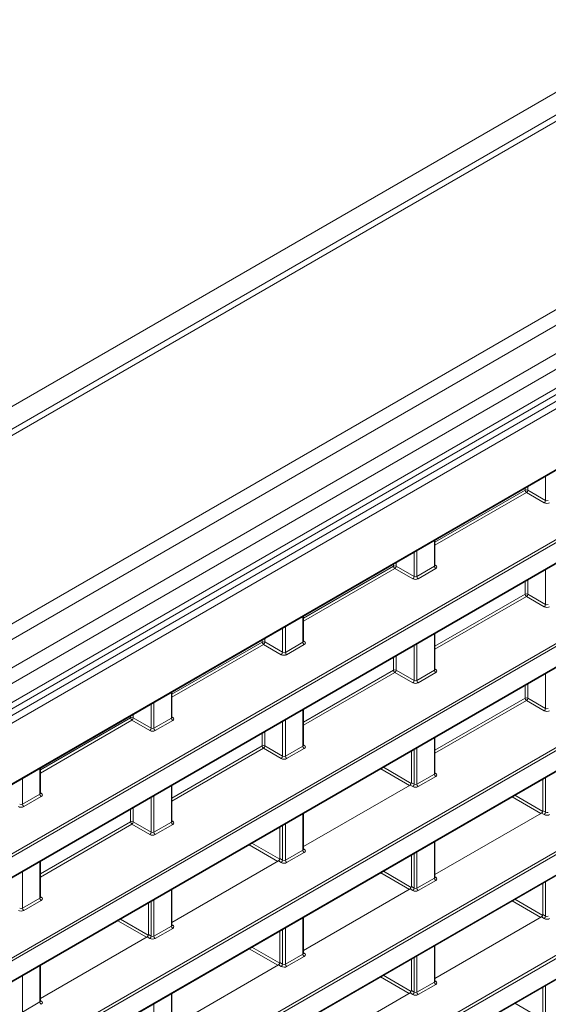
# Model space of a CAD drawing. Header units: millimetres. Extents: x 0 to 1118, y 0 to 864.
# Tile 239 of 256: x 682 to 696, y 145 to 171. Entities that reach past the tile are written whole.
import ezdxf

# ---------------------------------------------------------------- set-up
doc = ezdxf.new("R2010")
doc.units = ezdxf.units.MM

msp = doc.modelspace()

# ---------------------------------------------------------------- linework, layer by layer
at = {"color": 9, "linetype": 'Continuous', "lineweight": 0}
for p, q in [((610.9811, 119.6609), (705.7818, 174.3881)), ((706.8183, 174.2212), (611.7655, 119.3483)), ((711.0913, 171.7544), (616.0384, 116.8816)), ((711.3413, 171.4905), (616.2884, 116.6177)), ((711.6645, 170.9307), (616.6116, 116.0579)), ((711.768, 170.5822), (616.7152, 115.7094)), ((711.768, 170.0879), (616.7152, 115.2151)), ((615.9917, 114.4503), (712.141, 169.9561)), ((712.2279, 169.804), (616.0786, 114.2981)), ((617.88, 113.7532), (710.4264, 167.1791)), ((619.0786, 112.609), (709.1584, 164.6109)), ((709.1931, 164.55), (619.1133, 112.5481)), ((643.4241, 126.0502), (709.1931, 164.0179)), ((627.3407, 114.6545), (709.4365, 162.0474)), ((709.4712, 161.9865), (627.3047, 114.5528)), ((614.7533, 104.6639), (713.4837, 161.6597)), ((713.5185, 161.5989), (614.788, 104.603)), ((627.3047, 114.0206), (709.4712, 161.4544)), ((614.788, 104.0708), (713.5185, 161.0667)), ((614.7533, 101.9398), (713.4837, 158.9357)), ((713.5185, 158.8748), (614.788, 101.8789)), ((695.6283, 157.9832), (695.6283, 158.6195)), ((614.788, 101.3467), (713.5185, 158.3426)), ((692.7268, 156.8896), (695.0893, 158.2535)), ((695.1241, 158.1926), (692.7268, 156.8087)), ((695.0893, 158.2535), (695.0893, 158.3083)), ((695.593, 157.9219), (695.1241, 158.1926)), ((695.1594, 158.3488), (695.1594, 158.2538)), ((695.1594, 158.2538), (695.6283, 157.9832)), ((692.7121, 156.2582), (692.7121, 156.936)), ((692.1812, 155.9932), (692.1812, 156.6295)), ((692.2513, 156.6699), (692.2513, 155.9921)), ((614.7533, 99.2157), (713.4837, 156.2116)), ((713.5185, 156.1507), (614.788, 99.1548)), ((689.2796, 154.8996), (691.6422, 156.2635)), ((691.6769, 156.2026), (689.2796, 154.8187)), ((691.6422, 156.2635), (691.6422, 156.3183)), ((692.1458, 155.9319), (691.6769, 156.2026)), ((691.7123, 156.3588), (691.7123, 156.2639)), ((691.7123, 156.2639), (692.1812, 155.9932)), ((692.2513, 155.9921), (692.7121, 156.2582)), ((692.7468, 156.1973), (692.286, 155.9312)), ((692.7268, 156.2928), (692.7481, 156.2796)), ((695.6283, 155.2591), (695.6283, 156.1702)), ((695.0893, 155.5294), (695.0893, 155.859)), ((695.1594, 155.8995), (695.1594, 155.5298)), ((614.788, 98.6227), (713.5185, 155.6186)), ((692.7268, 154.1655), (695.0893, 155.5294)), ((695.1241, 155.4685), (692.7268, 154.0846)), ((695.593, 155.1979), (695.1241, 155.4685)), ((695.1594, 155.5298), (695.6283, 155.2591)), ((689.265, 154.2682), (689.265, 154.946)), ((688.734, 154.0032), (688.734, 154.6395)), ((688.8041, 154.6799), (688.8041, 154.0021)), ((688.195, 154.2735), (688.195, 154.3283)), ((688.2651, 154.3688), (688.2651, 154.2739)), ((689.2796, 154.3028), (689.3009, 154.2896)), ((692.7121, 153.5341), (692.7121, 154.4867)), ((685.8325, 152.9096), (688.195, 154.2735)), ((688.2298, 154.2126), (685.8325, 152.8287)), ((688.6987, 153.9419), (688.2298, 154.2126)), ((688.2651, 154.2739), (688.734, 154.0032)), ((688.8041, 154.0021), (689.265, 154.2682)), ((689.2997, 154.2073), (688.8389, 153.9412)), ((692.1812, 153.2691), (692.1812, 154.1802)), ((692.2513, 154.2206), (692.2513, 153.268)), ((691.6422, 153.5394), (691.6422, 153.869)), ((691.7123, 153.9095), (691.7123, 153.5398)), ((689.2796, 152.1755), (691.6422, 153.5394)), ((691.7123, 153.5398), (692.1812, 153.2691)), ((692.2513, 153.268), (692.7121, 153.5341)), ((692.7268, 153.5687), (692.7481, 153.5555)), ((691.6769, 153.4786), (689.2796, 152.0946)), ((692.1458, 153.2079), (691.6769, 153.4786)), ((692.7468, 153.4732), (692.286, 153.2072)), ((695.6283, 152.535), (695.6283, 153.4461)), ((695.0893, 152.8054), (695.0893, 153.1349)), ((695.1594, 153.1754), (695.1594, 152.8057)), ((685.8178, 152.2782), (685.8178, 152.956)), ((692.7268, 151.4415), (695.0893, 152.8054)), ((695.1594, 152.8057), (695.6283, 152.535)), ((685.2869, 152.0132), (685.2869, 152.6495)), ((685.357, 152.6899), (685.357, 152.0121)), ((689.265, 151.5441), (689.265, 152.4967)), ((695.1241, 152.7445), (692.7268, 151.3605)), ((695.593, 152.4738), (695.1241, 152.7445)), ((682.3853, 150.9196), (684.7479, 152.2835)), ((684.7479, 152.2835), (684.7479, 152.3383)), ((684.818, 152.3788), (684.818, 152.2839)), ((684.818, 152.2839), (685.2869, 152.0132)), ((685.357, 152.0121), (685.8178, 152.2782)), ((685.8325, 152.3128), (685.8538, 152.2996)), ((684.7826, 152.2226), (682.3853, 150.8387)), ((685.2515, 151.9519), (684.7826, 152.2226)), ((685.8526, 152.2173), (685.3917, 151.9512)), ((688.734, 151.2791), (688.734, 152.1902)), ((688.8041, 152.2306), (688.8041, 151.278)), ((688.195, 151.5494), (688.195, 151.879)), ((688.2651, 151.9195), (688.2651, 151.5498)), ((692.7121, 150.81), (692.7121, 151.7626)), ((685.8325, 150.1855), (688.195, 151.5494)), ((688.2298, 151.4886), (685.8325, 150.1046)), ((688.6987, 151.2179), (688.2298, 151.4886)), ((688.2651, 151.5498), (688.734, 151.2791)), ((688.8041, 151.278), (689.265, 151.5441)), ((689.2997, 151.4832), (688.8389, 151.2172)), ((689.2796, 151.5787), (689.3009, 151.5655)), ((692.2513, 151.4966), (692.2513, 150.544)), ((692.1812, 150.545), (692.1812, 151.4561)), ((682.3707, 150.2882), (682.3707, 150.966)), ((692.0563, 150.5159), (691.3044, 150.9499)), ((691.3751, 150.9908), (692.1057, 150.569)), ((681.9098, 150.6999), (681.9098, 150.0221)), ((692.2513, 150.544), (692.7121, 150.81)), ((692.7468, 150.7491), (692.286, 150.4831)), ((692.7268, 150.8446), (692.7481, 150.8315)), ((695.6283, 149.8109), (695.6283, 150.722)), ((685.8178, 149.5541), (685.8178, 150.5067)), ((692.1458, 150.4838), (692.0733, 150.5257)), ((692.1086, 150.5869), (692.1812, 150.545)), ((681.9098, 150.0221), (682.3707, 150.2882)), ((682.4054, 150.2273), (681.9446, 149.9613)), ((682.3853, 150.3228), (682.4066, 150.3096)), ((685.2869, 149.2891), (685.2869, 150.2002)), ((685.357, 150.2406), (685.357, 149.2881)), ((695.5024, 149.7812), (694.7506, 150.2153)), ((694.8213, 150.2561), (695.5525, 149.834)), ((684.818, 149.9295), (684.818, 149.5598)), ((684.7479, 149.5594), (684.7479, 149.889)), ((689.265, 148.82), (689.265, 149.7726)), ((695.593, 149.7497), (695.5204, 149.7916)), ((695.5558, 149.8528), (695.6283, 149.8109)), ((682.3853, 148.1955), (684.7479, 149.5594)), ((684.7826, 149.4986), (682.3853, 148.1146)), ((685.2515, 149.2279), (684.7826, 149.4986)), ((684.818, 149.5598), (685.2869, 149.2891)), ((685.357, 149.2881), (685.8178, 149.5541)), ((685.8526, 149.4932), (685.3917, 149.2272)), ((685.8325, 149.5887), (685.8538, 149.5755)), ((688.734, 148.555), (688.734, 149.4661)), ((688.8041, 149.5066), (688.8041, 148.554)), ((688.6091, 148.5259), (687.8572, 148.9599)), ((687.9279, 149.0008), (688.6585, 148.579)), ((692.7121, 148.0859), (692.7121, 149.0385)), ((688.8041, 148.554), (689.265, 148.82)), ((689.2997, 148.7591), (688.8389, 148.4931)), ((689.2796, 148.8546), (689.3009, 148.8415)), ((692.1812, 147.8209), (692.1812, 148.732)), ((692.2513, 148.7725), (692.2513, 147.8199)), ((682.3707, 147.5641), (682.3707, 148.5167)), ((688.6987, 148.4938), (688.6261, 148.5357)), ((688.6615, 148.5969), (688.734, 148.555)), ((681.9098, 148.2507), (681.9098, 147.2981)), ((692.0553, 147.7912), (691.3034, 148.2253)), ((691.3741, 148.2661), (692.1054, 147.844)), ((692.7268, 148.1206), (692.7481, 148.1074)), ((692.1086, 147.8628), (692.1812, 147.8209)), ((692.2513, 147.8199), (692.7121, 148.0859)), ((692.7468, 148.0251), (692.286, 147.759)), ((695.6283, 147.0869), (695.6283, 147.998)), ((682.3853, 147.5987), (682.4066, 147.5855)), ((685.8178, 146.83), (685.8178, 147.7826)), ((692.1458, 147.7597), (692.0733, 147.8016)), ((681.9098, 147.2981), (682.3707, 147.5641)), ((682.4054, 147.5032), (681.9446, 147.2372)), ((685.2869, 146.565), (685.2869, 147.4761)), ((685.357, 147.5166), (685.357, 146.564)), ((695.5015, 147.0566), (694.7496, 147.4907)), ((694.8203, 147.5315), (695.5522, 147.1089)), ((695.5558, 147.1288), (695.6283, 147.0869)), ((685.162, 146.5359), (684.4101, 146.97)), ((684.4808, 147.0108), (685.2114, 146.589)), ((685.357, 146.564), (685.8178, 146.83)), ((685.8325, 146.8646), (685.8538, 146.8515)), ((689.265, 146.0959), (689.265, 147.0485)), ((695.593, 147.0256), (695.5204, 147.0675)), ((685.2143, 146.6069), (685.2869, 146.565)), ((685.8526, 146.7691), (685.3917, 146.5031)), ((688.734, 145.831), (688.734, 146.742)), ((688.8041, 146.7825), (688.8041, 145.8299)), ((685.2515, 146.5038), (685.179, 146.5457)), ((692.7121, 145.3619), (692.7121, 146.3145)), ((688.6082, 145.8013), (687.8563, 146.2353)), ((687.927, 146.2761), (688.6582, 145.854)), ((688.8041, 145.8299), (689.265, 146.0959)), ((689.2796, 146.1306), (689.3009, 146.1174)), ((692.2513, 146.0484), (692.2513, 145.0958)), ((682.3707, 144.84), (682.3707, 145.7926)), ((688.6987, 145.7697), (688.6261, 145.8116)), ((688.6615, 145.8728), (688.734, 145.831)), ((689.2997, 146.0351), (688.8389, 145.769)), ((692.1812, 145.0969), (692.1812, 146.008)), ((691.3731, 145.5415), (692.1051, 145.1189)), ((681.9098, 145.5266), (681.9098, 144.574)), ((692.0543, 145.0666), (691.3024, 145.5007)), ((692.2513, 145.0958), (692.7121, 145.3619)), ((692.7468, 145.301), (692.286, 145.035)), ((692.7268, 145.3965), (692.7481, 145.3833)), ((695.6283, 144.3628), (695.6283, 145.2739)), ((685.8178, 144.106), (685.8178, 145.0585)), ((692.1458, 145.0356), (692.0733, 145.0775)), ((692.1086, 145.1388), (692.1812, 145.0969)), ((681.9098, 144.574), (682.3707, 144.84)), ((682.3853, 144.8747), (682.4066, 144.8615)), ((685.357, 144.7925), (685.357, 143.8399)), ((694.8193, 144.8068), (695.5519, 144.3839))]:
    msp.add_line(p, q, dxfattribs=at)
at = {"color": 7, "linetype": 'Continuous', "lineweight": 15}
for p, q in [((706.5683, 174.2459), (611.5155, 119.3731)), ((616.6116, 114.9861), (711.6645, 169.859)), ((617.8697, 113.7304), (710.416, 167.1562)), ((643.4638, 126.0562), (709.1828, 163.995)), ((627.3444, 114.0266), (709.4609, 161.4315)), ((614.7776, 104.0479), (713.5081, 161.0438)), ((614.7776, 101.3238), (713.5081, 158.3197)), ((692.7268, 156.279), (692.7268, 156.9444)), ((614.7776, 98.5998), (713.5081, 155.5957)), ((689.2796, 154.289), (689.2796, 154.9544)), ((692.7268, 153.5549), (692.7268, 154.4951)), ((685.8325, 152.299), (685.8325, 152.9644)), ((689.2796, 151.5649), (689.2796, 152.5051)), ((692.7268, 150.8308), (692.7268, 151.7711)), ((692.1086, 151.4142), (692.1086, 150.5869)), ((682.3853, 150.309), (682.3853, 150.9744)), ((685.8325, 149.5749), (685.8325, 150.5151)), ((689.2796, 148.9129), (692.0733, 150.5257)), ((695.5558, 150.6801), (695.5558, 149.8528)), ((689.2796, 148.8408), (689.2796, 149.7811)), ((692.7268, 148.1789), (695.5204, 149.7916)), ((688.6615, 148.5969), (688.6615, 149.4242)), ((692.7268, 148.1068), (692.7268, 149.047)), ((692.1086, 148.6901), (692.1086, 147.8628)), ((682.3853, 147.5849), (682.3853, 148.5251)), ((685.8325, 146.923), (688.6261, 148.5357)), ((695.5558, 147.9561), (695.5558, 147.1288)), ((685.8325, 146.8508), (685.8325, 147.7911)), ((689.2796, 146.1889), (692.0733, 147.8016)), ((685.2143, 147.4342), (685.2143, 146.6069)), ((689.2796, 146.1168), (689.2796, 147.057)), ((692.7268, 145.4548), (695.5204, 147.0675)), ((688.6615, 145.8728), (688.6615, 146.7001)), ((682.3853, 144.933), (685.179, 146.5457)), ((692.7268, 145.3827), (692.7268, 146.3229)), ((682.3853, 144.8609), (682.3853, 145.8011)), ((685.8325, 144.1989), (688.6261, 145.8116)), ((692.1086, 145.9661), (692.1086, 145.1388)), ((685.8325, 144.1268), (685.8325, 145.067)), ((689.2796, 143.4648), (692.0733, 145.0775)), ((695.5558, 145.232), (695.5558, 144.4047))]:
    msp.add_line(p, q, dxfattribs=at)
at = {"color": 9, "linetype": 'Continuous', "lineweight": 0}
for centre, radius, start, end in [((695.1247, 158.1851), 0.077, 63.23378, 117.34352), ((695.1663, 158.2571), 0.077, 182.65231, 236.77029), ((695.0803, 158.2587), 0.0793, 303.52223, 356.47777), ((695.5492, 157.988), 0.0793, 303.52223, 356.47777), ((691.6776, 156.1951), 0.077, 63.23378, 117.34352), ((691.7191, 156.2671), 0.077, 182.65231, 236.77029), ((691.6331, 156.2687), 0.0793, 303.52223, 356.47777), ((692.7891, 156.2617), 0.077, 182.65231, 236.77029), ((692.7327, 156.3028), 0.0278, 257.89725, 303.52688), ((692.102, 155.998), 0.0793, 303.52223, 356.47777), ((692.3282, 155.9957), 0.077, 182.65231, 236.77029), ((695.1247, 155.461), 0.077, 63.23378, 117.34352), ((695.1663, 155.533), 0.077, 182.65231, 236.77029), ((695.0803, 155.5346), 0.0793, 303.52223, 356.47777), ((695.5492, 155.264), 0.0793, 303.52223, 356.47777), ((688.2304, 154.2051), 0.077, 63.23378, 117.34352), ((688.272, 154.2771), 0.077, 182.65231, 236.77029), ((688.186, 154.2787), 0.0793, 303.52223, 356.47777), ((689.3419, 154.2717), 0.077, 182.65231, 236.77029), ((689.2856, 154.3128), 0.0278, 257.89725, 303.52688), ((688.6549, 154.008), 0.0793, 303.52223, 356.47777), ((688.8811, 154.0057), 0.077, 182.65231, 236.77029), ((691.6776, 153.471), 0.077, 63.23378, 117.34352), ((691.7191, 153.543), 0.077, 182.65231, 236.77029), ((691.6331, 153.5447), 0.0793, 303.52223, 356.47777), ((692.7891, 153.5376), 0.077, 182.65231, 236.77029), ((692.7327, 153.5787), 0.0278, 257.89725, 303.52688), ((692.102, 153.274), 0.0793, 303.52223, 356.47777), ((692.3282, 153.2716), 0.077, 182.65231, 236.77029), ((695.1247, 152.7369), 0.077, 63.23378, 117.34352), ((695.1663, 152.8089), 0.077, 182.65231, 236.77029), ((695.0803, 152.8106), 0.0793, 303.52223, 356.47777), ((695.5492, 152.5399), 0.0793, 303.52223, 356.47777), ((684.7833, 152.2151), 0.077, 63.23378, 117.34352), ((684.8249, 152.2871), 0.077, 182.65231, 236.77029), ((684.7389, 152.2887), 0.0793, 303.52223, 356.47777), ((685.8948, 152.2817), 0.077, 182.65231, 236.77029), ((685.8384, 152.3228), 0.0278, 257.89725, 303.52688), ((685.2078, 152.018), 0.0793, 303.52223, 356.47777), ((685.4339, 152.0157), 0.077, 182.65231, 236.77029), ((688.2304, 151.481), 0.077, 63.23378, 117.34352), ((688.272, 151.553), 0.077, 182.65231, 236.77029), ((688.186, 151.5547), 0.0793, 303.52223, 356.47777), ((689.3419, 151.5477), 0.077, 182.65231, 236.77029), ((689.2856, 151.5887), 0.0278, 257.89725, 303.52688), ((688.6549, 151.284), 0.0793, 303.52223, 356.47777), ((688.8811, 151.2816), 0.077, 182.65231, 236.77029), ((692.7891, 150.8136), 0.077, 182.65231, 236.77029), ((692.7327, 150.8546), 0.0278, 257.89725, 303.52688), ((692.102, 150.5499), 0.0793, 303.52223, 356.47777), ((692.3282, 150.5475), 0.077, 182.65231, 236.77029), ((682.4476, 150.2917), 0.077, 182.65231, 236.77029), ((682.3913, 150.3328), 0.0278, 257.73313, 303.54348), ((681.9868, 150.0257), 0.077, 182.65231, 236.77029), ((695.5492, 149.8158), 0.0793, 303.52223, 356.47777), ((684.7833, 149.491), 0.077, 63.23378, 117.34352), ((684.8249, 149.563), 0.077, 182.65231, 236.77029), ((684.7389, 149.5647), 0.0793, 303.52223, 356.47777), ((685.8948, 149.5577), 0.077, 182.65231, 236.77029), ((685.8384, 149.5987), 0.0278, 257.89725, 303.52688), ((685.2078, 149.294), 0.0793, 303.52223, 356.47777), ((685.4339, 149.2916), 0.077, 182.65231, 236.77029), ((689.3419, 148.8236), 0.077, 182.65231, 236.77029), ((689.2856, 148.8646), 0.0278, 257.89725, 303.52688), ((688.6549, 148.5599), 0.0793, 303.52223, 356.47777), ((688.8811, 148.5575), 0.077, 182.65231, 236.77029), ((692.7891, 148.0895), 0.077, 182.65231, 236.77029), ((692.7327, 148.1306), 0.0278, 257.89725, 303.52688), ((692.102, 147.8258), 0.0793, 303.52223, 356.47777), ((692.3282, 147.8235), 0.077, 182.65231, 236.77029), ((682.4476, 147.5677), 0.077, 182.65231, 236.77029), ((682.3913, 147.6087), 0.0278, 257.73313, 303.54348), ((681.9868, 147.3016), 0.077, 182.65231, 236.77029), ((695.5492, 147.0917), 0.0793, 303.52223, 356.47777), ((685.8948, 146.8336), 0.077, 182.65231, 236.77029), ((685.8384, 146.8746), 0.0278, 257.89725, 303.52688), ((685.2078, 146.5699), 0.0793, 303.52223, 356.47777), ((685.4339, 146.5675), 0.077, 182.65231, 236.77029), ((689.3419, 146.0995), 0.077, 182.65231, 236.77029), ((689.2856, 146.1406), 0.0278, 257.89725, 303.52688), ((688.6549, 145.8358), 0.0793, 303.52223, 356.47777), ((688.8811, 145.8335), 0.077, 182.65231, 236.77029), ((692.7891, 145.3654), 0.077, 182.65231, 236.77029), ((692.7327, 145.4065), 0.0278, 257.89725, 303.52688), ((692.102, 145.1017), 0.0793, 303.52223, 356.47777), ((692.3282, 145.0994), 0.077, 182.65231, 236.77029), ((682.4476, 144.8436), 0.077, 182.65231, 236.77029), ((682.3913, 144.8846), 0.0278, 257.89725, 303.52688)]:
    msp.add_arc(centre, radius, start, end, dxfattribs=at)
for centre, major_axis, ratio, start_param, end_param in [((695.6624, 157.9635), (0.1, -0.0015), 0.5872749, 3.9534793, 5.5068223), ((695.6631, 158.0039), (0.05, -0.0016), 0.5970671, 3.9631502, 5.5164932), ((692.6768, 156.28), (0.05, -0.0016), 0.5970671, 5.5164932, 6.3018914), ((692.6761, 156.2395), (0.1, -0.0015), 0.5872749, 5.5068223, 7.0601653), ((692.2153, 155.9735), (0.1, -0.0015), 0.5872749, 3.9534793, 5.5068223), ((692.2159, 156.0139), (0.05, -0.0016), 0.5970671, 3.9631502, 5.5164932), ((695.6624, 155.2394), (0.1, -0.0015), 0.5872749, 3.9534793, 5.5068223), ((695.6631, 155.2799), (0.05, -0.0016), 0.5970671, 3.9631502, 5.5164932), ((689.2296, 154.29), (0.05, -0.0016), 0.5970671, 5.5164932, 6.3018914), ((689.229, 154.2495), (0.1, -0.0015), 0.5872749, 5.5068223, 7.0601653), ((688.7682, 153.9835), (0.1, -0.0015), 0.5872749, 3.9534793, 5.5068223), ((688.7688, 154.024), (0.05, -0.0016), 0.5970671, 3.9631502, 5.5164932), ((692.6768, 153.5559), (0.05, -0.0016), 0.5970671, 5.5164932, 6.3018914), ((692.6761, 153.5155), (0.1, -0.0015), 0.5872749, 5.5068223, 7.0601653), ((692.2153, 153.2494), (0.1, -0.0015), 0.5872749, 3.9534793, 5.5068223), ((692.2159, 153.2899), (0.05, -0.0016), 0.5970671, 3.9631502, 5.5164932), ((695.6631, 152.5558), (0.05, -0.0016), 0.5970671, 3.9631502, 5.5164932), ((685.7825, 152.3), (0.05, -0.0016), 0.5970671, 5.5164932, 6.3018914), ((685.7818, 152.2595), (0.1, -0.0015), 0.5872749, 5.5068223, 7.0601653), ((695.6624, 152.5153), (0.1, -0.0015), 0.5872749, 3.9534793, 5.5068223), ((685.3216, 152.034), (0.05, -0.0016), 0.5970671, 3.9631502, 5.5164932), ((685.321, 151.9935), (0.1, -0.0015), 0.5872749, 3.9534793, 5.5068223), ((689.2296, 151.5659), (0.05, -0.0016), 0.5970671, 5.5164932, 6.3018914), ((689.229, 151.5255), (0.1, -0.0015), 0.5872749, 5.5068223, 7.0601653), ((688.7682, 151.2594), (0.1, -0.0015), 0.5872749, 3.9534793, 5.5068223), ((688.7688, 151.2999), (0.05, -0.0016), 0.5970671, 3.9631502, 5.5164932), ((692.6768, 150.8318), (0.05, -0.0016), 0.5970671, 5.5164932, 6.3018914), ((692.6761, 150.7914), (0.1, -0.0015), 0.5872749, 5.5068223, 7.0601653), ((692.2153, 150.5253), (0.1, -0.0015), 0.5872749, 3.9534793, 5.5068223), ((692.2159, 150.5658), (0.05, -0.0016), 0.5970671, 3.9631502, 5.5164932), ((682.3353, 150.31), (0.05, -0.0016), 0.5970671, 5.5164932, 6.3018914), ((682.3347, 150.2695), (0.1, -0.0015), 0.5872749, 5.5068223, 7.0601653), ((681.8739, 150.0035), (0.1, -0.0015), 0.5872749, 3.9534793, 5.5068223), ((681.8745, 150.044), (0.05, -0.0016), 0.5970671, 3.9631502, 5.5164932), ((695.6624, 149.7913), (0.1, -0.0015), 0.5872749, 3.9534793, 5.5068223), ((695.6631, 149.8317), (0.05, -0.0016), 0.5970671, 3.9631502, 5.5164932), ((685.7825, 149.5759), (0.05, -0.0016), 0.5970671, 5.5164932, 6.3018914), ((685.7818, 149.5355), (0.1, -0.0015), 0.5872749, 5.5068223, 7.0601653), ((685.321, 149.2694), (0.1, -0.0015), 0.5872749, 3.9534793, 5.5068223), ((685.3216, 149.3099), (0.05, -0.0016), 0.5970671, 3.9631502, 5.5164932), ((689.2296, 148.8419), (0.05, -0.0016), 0.5970671, 5.5164932, 6.3018914), ((689.229, 148.8014), (0.1, -0.0015), 0.5872749, 5.5068223, 7.0601653), ((688.7682, 148.5353), (0.1, -0.0015), 0.5872749, 3.9534793, 5.5068223), ((688.7688, 148.5758), (0.05, -0.0016), 0.5970671, 3.9631502, 5.5164932), ((692.6768, 148.1078), (0.05, -0.0016), 0.5970671, 5.5164932, 6.3018914), ((692.6761, 148.0673), (0.1, -0.0015), 0.5872749, 5.5068223, 7.0601653), ((692.2153, 147.8013), (0.1, -0.0015), 0.5872749, 3.9534793, 5.5068223), ((692.2159, 147.8417), (0.05, -0.0016), 0.5970671, 3.9631502, 5.5164932), ((682.3353, 147.5859), (0.05, -0.0016), 0.5970671, 5.5164932, 6.3018914), ((682.3347, 147.5455), (0.1, -0.0015), 0.5872749, 5.5068223, 7.0601653), ((681.8739, 147.2794), (0.1, -0.0015), 0.5872749, 3.9534793, 5.5068223), ((681.8745, 147.3199), (0.05, -0.0016), 0.5970671, 3.9631502, 5.5164932), ((695.6631, 147.1077), (0.05, -0.0016), 0.5970671, 3.9631502, 5.5164932), ((685.7825, 146.8519), (0.05, -0.0016), 0.5970671, 5.5164932, 6.3018914), ((685.7818, 146.8114), (0.1, -0.0015), 0.5872749, 5.5068223, 7.0601653), ((695.6624, 147.0672), (0.1, -0.0015), 0.5872749, 3.9534793, 5.5068223), ((685.3216, 146.5858), (0.05, -0.0016), 0.5970671, 3.9631502, 5.5164932), ((685.321, 146.5454), (0.1, -0.0015), 0.5872749, 3.9534793, 5.5068223), ((689.2296, 146.1178), (0.05, -0.0016), 0.5970671, 5.5164932, 6.3018914), ((689.229, 146.0773), (0.1, -0.0015), 0.5872749, 5.5068223, 7.0601653), ((688.7688, 145.8517), (0.05, -0.0016), 0.5970671, 3.9631502, 5.5164932), ((688.7682, 145.8113), (0.1, -0.0015), 0.5872749, 3.9534793, 5.5068223), ((692.6768, 145.3837), (0.05, -0.0016), 0.5970671, 5.5164932, 6.3018914), ((692.6761, 145.3432), (0.1, -0.0015), 0.5872749, 5.5068223, 7.0601653), ((692.2153, 145.0772), (0.1, -0.0015), 0.5872749, 3.9534793, 5.5068223), ((692.2159, 145.1177), (0.05, -0.0016), 0.5970671, 3.9631502, 5.5164932), ((682.3353, 144.8619), (0.05, -0.0016), 0.5970671, 5.5164932, 6.3018914), ((682.3347, 144.8214), (0.1, -0.0015), 0.5872749, 5.5068223, 7.0601653)]:
    msp.add_ellipse(centre, major_axis=major_axis, ratio=ratio, start_param=start_param, end_param=end_param, dxfattribs=at)
at = {"color": 7, "linetype": 'Continuous', "lineweight": 15}
for centre in [(692.0732, 150.5665), (695.5204, 149.8324), (688.6261, 148.5765), (692.0732, 147.8424), (695.5204, 147.1084), (685.179, 146.5865), (688.6261, 145.8524), (692.0732, 145.1184)]:
    msp.add_ellipse(centre, major_axis=(0.025, 0.0433), ratio=0.5775574, start_param=3.9270618, end_param=5.4975535, dxfattribs=at)
for points, knots in [([(692.7277, 156.2735), (692.7279, 156.2733), (692.7283, 156.2727), (692.7264, 156.2773), (692.7268, 156.2788), (692.7268, 156.2789)], [0, 0, 0, 0, 0.2511576, 0.9710684, 1, 1, 1, 1]), ([(689.2806, 154.2835), (689.2807, 154.2833), (689.2811, 154.2827), (689.2792, 154.2873), (689.2796, 154.2888), (689.2797, 154.2889)], [0, 0, 0, 0, 0.2511576, 0.9710684, 1, 1, 1, 1]), ([(692.7277, 153.5494), (692.7279, 153.5492), (692.7283, 153.5487), (692.7264, 153.5532), (692.7268, 153.5548), (692.7268, 153.5548)], [0, 0, 0, 0, 0.2511576, 0.9710684, 1, 1, 1, 1]), ([(685.8335, 152.2935), (685.8336, 152.2933), (685.834, 152.2927), (685.8321, 152.2973), (685.8325, 152.2988), (685.8325, 152.2989)], [0, 0, 0, 0, 0.2511576, 0.9710684, 1, 1, 1, 1]), ([(689.2806, 151.5594), (689.2807, 151.5592), (689.2811, 151.5587), (689.2792, 151.5632), (689.2796, 151.5648), (689.2797, 151.5648)], [0, 0, 0, 0, 0.2511576, 0.9710684, 1, 1, 1, 1]), ([(692.7277, 150.8253), (692.7279, 150.8252), (692.7283, 150.8246), (692.7264, 150.8291), (692.7268, 150.8307), (692.7268, 150.8307)], [0, 0, 0, 0, 0.2514471, 0.9721876, 1, 1, 1, 1]), ([(682.3863, 150.3035), (682.3864, 150.3033), (682.3868, 150.3027), (682.385, 150.3073), (682.3853, 150.3088), (682.3854, 150.3089)], [0, 0, 0, 0, 0.2514471, 0.9721876, 1, 1, 1, 1]), ([(685.8335, 149.5694), (685.8336, 149.5692), (685.834, 149.5687), (685.8321, 149.5732), (685.8325, 149.5748), (685.8325, 149.5748)], [0, 0, 0, 0, 0.2511576, 0.9710684, 1, 1, 1, 1]), ([(689.2806, 148.8353), (689.2807, 148.8352), (689.2811, 148.8346), (689.2792, 148.8391), (689.2796, 148.8407), (689.2797, 148.8407)], [0, 0, 0, 0, 0.2514471, 0.9721876, 1, 1, 1, 1]), ([(692.7277, 148.1012), (692.7279, 148.1011), (692.7283, 148.1005), (692.7264, 148.1051), (692.7268, 148.1066), (692.7268, 148.1067)], [0, 0, 0, 0, 0.2514471, 0.9721876, 1, 1, 1, 1]), ([(682.3863, 147.5794), (682.3864, 147.5793), (682.3868, 147.5787), (682.385, 147.5832), (682.3853, 147.5848), (682.3854, 147.5848)], [0, 0, 0, 0, 0.2514471, 0.9721876, 1, 1, 1, 1]), ([(685.8335, 146.8453), (685.8336, 146.8452), (685.834, 146.8446), (685.8321, 146.8491), (685.8325, 146.8507), (685.8325, 146.8507)], [0, 0, 0, 0, 0.2514471, 0.9721876, 1, 1, 1, 1]), ([(689.2806, 146.1113), (689.2807, 146.1111), (689.2811, 146.1105), (689.2792, 146.1151), (689.2796, 146.1166), (689.2797, 146.1167)], [0, 0, 0, 0, 0.2514471, 0.9721876, 1, 1, 1, 1]), ([(692.7277, 145.3772), (692.7279, 145.377), (692.7283, 145.3765), (692.7264, 145.381), (692.7268, 145.3825), (692.7268, 145.3826)], [0, 0, 0, 0, 0.2514471, 0.9721876, 1, 1, 1, 1]), ([(682.3863, 144.8553), (682.3864, 144.8552), (682.3868, 144.8546), (682.385, 144.8591), (682.3853, 144.8607), (682.3854, 144.8607)], [0, 0, 0, 0, 0.2514471, 0.9721876, 1, 1, 1, 1])]:
    msp.add_open_spline(points, degree=3, knots=knots, dxfattribs=at)

doc.saveas('drawing.dxf')
